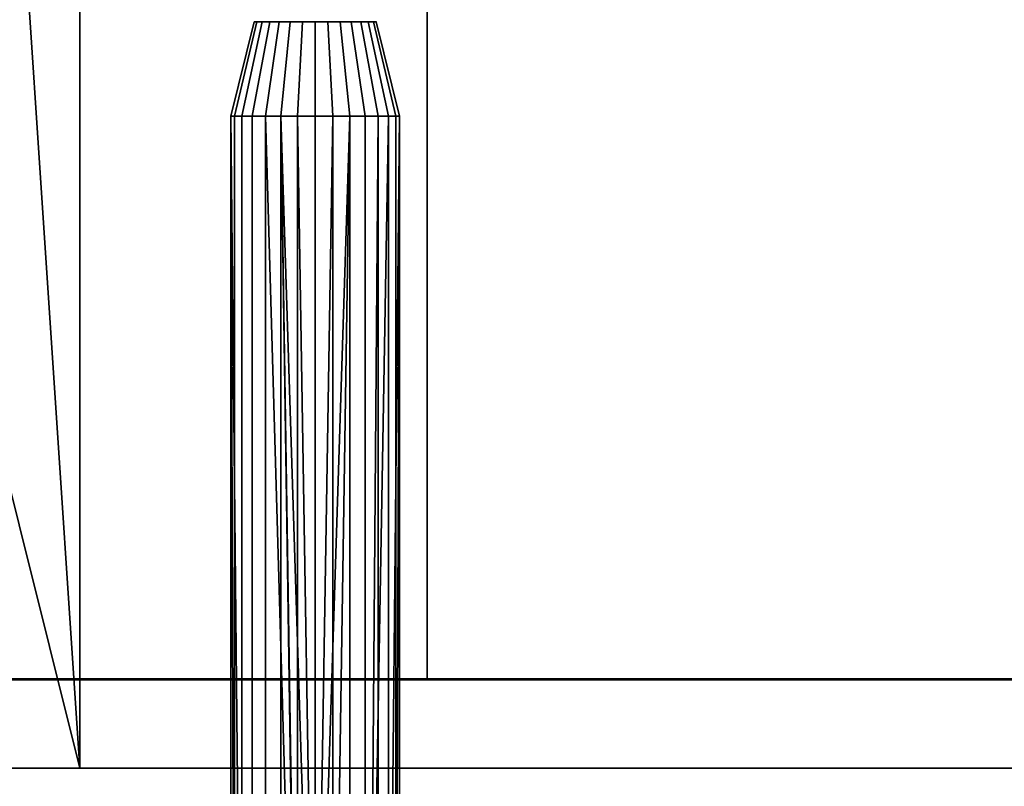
# Model space of a CAD drawing. Header units: millimetres. Extents: x -490 to 6690, y -115 to 152.
# Tile 224 of 256: x 323 to 365, y -11 to 22. Entities that reach past the tile are written whole.
import ezdxf

# ---------------------------------------------------------------- set-up
doc = ezdxf.new("R2010")
doc.units = ezdxf.units.MM
doc.layers.add('151', color=253, linetype='Continuous')

# ---------------------------------------------------------------- blocks, each defined once
blk = doc.blocks.new('UG_SURFACE_001')
at = {"layer": '151', "color": 252, "linetype": 'Continuous', "lineweight": 35}
for points in [[(490, -6.2, 2202.5), (490, 133.2, 2202.5), (-490, 133.2, 2202.5), (-490, -6.2, 2202.5)], [(-340, -6.2, 2052.5), (-340, 133.2, 2052.5), (340, 133.2, 2052.5), (340, -6.2, 2052.5)], [(340, -6.2, 2052.5), (340, 133.2, 2052.5), (340, 133.2, -7.5), (340, -6.2, -7.5)], [(340, -6.2, -7.5), (340, 133.2, -7.5), (490, 133.2, -7.5), (490, -6.2, -7.5)], [(490, -6.2, 2202.5), (-490, -6.2, 2202.5), (-340, -6.2, 2052.5), (340, -6.2, 2052.5)], [(340, -6.2, 2052.5), (340, -6.2, -7.5), (490, -6.2, -7.5), (490, -6.2, 2202.5)]]:
    blk.add_3dface(points, dxfattribs=at)
blk = doc.blocks.new('UG_SURFACE_006')
at = {"layer": '151', "color": 252, "linetype": 'Continuous', "lineweight": 35}
for points in [[(331.826, 17.684, 1494.388), (331.67, 17.684, 1495.876), (332.664, 21.684, 1495.772), (332.777, 21.684, 1494.696)], [(331.67, 17.684, 1495.876), (332.132, 17.684, 1497.3), (332.998, 21.684, 1496.8), (332.664, 21.684, 1495.772)], [(331.826, 17.684, 1516.388), (331.67, 17.684, 1517.876), (332.664, 21.684, 1517.772), (332.777, 21.684, 1516.697)], [(331.67, 17.684, 1517.876), (332.132, 17.684, 1519.3), (332.998, 21.684, 1518.8), (332.664, 21.684, 1517.772)], [(332.575, 17.684, 1493.091), (331.826, 17.684, 1494.388), (332.777, 21.684, 1494.696), (333.318, 21.684, 1493.76)], [(332.575, 17.684, 1515.091), (331.826, 17.684, 1516.388), (332.777, 21.684, 1516.697), (333.318, 21.684, 1515.76)], [(332.132, 17.684, 1497.3), (333.134, 17.684, 1498.412), (333.722, 21.684, 1497.603), (332.998, 21.684, 1496.8)], [(332.132, 17.684, 1519.3), (333.134, 17.684, 1520.412), (333.722, 21.684, 1519.603), (332.998, 21.684, 1518.8)], [(333.786, 17.684, 1492.211), (332.575, 17.684, 1493.091), (333.318, 21.684, 1493.76), (334.192, 21.684, 1493.125)], [(333.786, 17.684, 1514.211), (332.575, 17.684, 1515.091), (333.318, 21.684, 1515.76), (334.192, 21.684, 1515.125)], [(333.318, 21.684, 1493.76), (332.777, 21.684, 1494.696), (332.664, 21.684, 1495.772), (335.25, 21.684, 1495.5)], [(332.664, 21.684, 1495.772), (332.998, 21.684, 1496.8), (333.722, 21.684, 1497.603), (335.25, 21.684, 1495.5)], [(333.318, 21.684, 1515.76), (332.777, 21.684, 1516.697), (332.664, 21.684, 1517.772), (335.25, 21.684, 1517.5)], [(332.664, 21.684, 1517.772), (332.998, 21.684, 1518.8), (333.722, 21.684, 1519.603), (335.25, 21.684, 1517.5)], [(333.134, 17.684, 1498.412), (334.502, 17.684, 1499.021), (334.709, 21.684, 1498.043), (333.722, 21.684, 1497.603)], [(333.134, 17.684, 1520.412), (334.502, 17.684, 1521.021), (334.709, 21.684, 1520.043), (333.722, 21.684, 1519.603)], [(335.25, 21.684, 1495.5), (334.192, 21.684, 1493.125), (333.318, 21.684, 1493.76)], [(335.25, 21.684, 1517.5), (334.192, 21.684, 1515.125), (333.318, 21.684, 1515.76)], [(333.722, 21.684, 1497.603), (334.709, 21.684, 1498.043), (335.791, 21.684, 1498.043), (335.25, 21.684, 1495.5)], [(333.722, 21.684, 1519.603), (334.709, 21.684, 1520.043), (335.791, 21.684, 1520.043), (335.25, 21.684, 1517.5)], [(335.25, 17.684, 1491.9), (333.786, 17.684, 1492.211), (334.192, 21.684, 1493.125), (335.25, 21.684, 1492.9)], [(335.25, 17.684, 1513.9), (333.786, 17.684, 1514.211), (334.192, 21.684, 1515.125), (335.25, 21.684, 1514.9)], [(336.308, 21.684, 1493.125), (335.25, 21.684, 1492.9), (334.192, 21.684, 1493.125), (335.25, 21.684, 1495.5)], [(336.308, 21.684, 1515.125), (335.25, 21.684, 1514.9), (334.192, 21.684, 1515.125), (335.25, 21.684, 1517.5)], [(334.502, 17.684, 1499.021), (335.998, 17.684, 1499.021), (335.791, 21.684, 1498.043), (334.709, 21.684, 1498.043)], [(334.502, 17.684, 1521.021), (335.998, 17.684, 1521.021), (335.791, 21.684, 1520.043), (334.709, 21.684, 1520.043)], [(335.791, 21.684, 1498.043), (336.778, 21.684, 1497.603), (337.502, 21.684, 1496.8), (335.25, 21.684, 1495.5)], [(337.502, 21.684, 1496.8), (337.836, 21.684, 1495.772), (337.723, 21.684, 1494.696), (335.25, 21.684, 1495.5)], [(337.723, 21.684, 1494.696), (337.182, 21.684, 1493.76), (336.308, 21.684, 1493.125), (335.25, 21.684, 1495.5)], [(336.714, 17.684, 1492.211), (335.25, 17.684, 1491.9), (335.25, 21.684, 1492.9), (336.308, 21.684, 1493.125)], [(336.714, 17.684, 1514.211), (335.25, 17.684, 1513.9), (335.25, 21.684, 1514.9), (336.308, 21.684, 1515.125)], [(335.791, 21.684, 1520.043), (336.778, 21.684, 1519.603), (337.502, 21.684, 1518.8), (335.25, 21.684, 1517.5)], [(337.502, 21.684, 1518.8), (337.836, 21.684, 1517.772), (337.723, 21.684, 1516.697), (335.25, 21.684, 1517.5)], [(337.723, 21.684, 1516.697), (337.182, 21.684, 1515.76), (336.308, 21.684, 1515.125), (335.25, 21.684, 1517.5)], [(335.998, 17.684, 1499.021), (337.366, 17.684, 1498.412), (336.778, 21.684, 1497.603), (335.791, 21.684, 1498.043)], [(335.998, 17.684, 1521.021), (337.366, 17.684, 1520.412), (336.778, 21.684, 1519.603), (335.791, 21.684, 1520.043)], [(337.925, 17.684, 1493.091), (336.714, 17.684, 1492.211), (336.308, 21.684, 1493.125), (337.182, 21.684, 1493.76)], [(337.925, 17.684, 1515.091), (336.714, 17.684, 1514.211), (336.308, 21.684, 1515.125), (337.182, 21.684, 1515.76)], [(337.366, 17.684, 1498.412), (338.368, 17.684, 1497.3), (337.502, 21.684, 1496.8), (336.778, 21.684, 1497.603)], [(337.366, 17.684, 1520.412), (338.368, 17.684, 1519.3), (337.502, 21.684, 1518.8), (336.778, 21.684, 1519.603)], [(338.674, 17.684, 1494.388), (337.925, 17.684, 1493.091), (337.182, 21.684, 1493.76), (337.723, 21.684, 1494.696)], [(338.674, 17.684, 1516.388), (337.925, 17.684, 1515.091), (337.182, 21.684, 1515.76), (337.723, 21.684, 1516.697)], [(338.368, 17.684, 1497.3), (338.83, 17.684, 1495.876), (337.836, 21.684, 1495.772), (337.502, 21.684, 1496.8)], [(338.368, 17.684, 1519.3), (338.83, 17.684, 1517.876), (337.836, 21.684, 1517.772), (337.502, 21.684, 1518.8)], [(338.83, 17.684, 1495.876), (338.674, 17.684, 1494.388), (337.723, 21.684, 1494.696), (337.836, 21.684, 1495.772)], [(338.83, 17.684, 1517.876), (338.674, 17.684, 1516.388), (337.723, 21.684, 1516.697), (337.836, 21.684, 1517.772)], [(331.67, 17.684, 1495.876), (331.826, 17.684, 1494.388), (331.826, -29.143, 1494.388)], [(331.826, -29.143, 1494.388), (331.67, -29.226, 1495.122), (331.67, 17.684, 1495.876)], [(331.67, 17.684, 1495.876), (331.827, -29.143, 1496.616), (332.132, -28.995, 1497.3)], [(331.67, 17.684, 1495.876), (331.67, -29.226, 1495.876), (331.827, -29.143, 1496.616)], [(332.132, -28.995, 1497.3), (332.132, 17.684, 1497.3), (331.67, 17.684, 1495.876)], [(331.67, -29.226, 1495.122), (331.67, -29.226, 1495.876), (331.67, 17.684, 1495.876)], [(331.67, 17.684, 1517.876), (331.826, 17.684, 1516.388), (331.826, -29.143, 1516.388)], [(331.826, -29.143, 1516.388), (331.67, -29.226, 1517.122), (331.67, 17.684, 1517.876)], [(331.67, 17.684, 1517.876), (331.827, -29.143, 1518.616), (332.132, -28.995, 1519.3)], [(331.67, 17.684, 1517.876), (331.67, -29.226, 1517.876), (331.827, -29.143, 1518.616)], [(332.132, -28.995, 1519.3), (332.132, 17.684, 1519.3), (331.67, 17.684, 1517.876)], [(331.67, -29.226, 1517.122), (331.67, -29.226, 1517.876), (331.67, 17.684, 1517.876)], [(331.826, -29.143, 1494.388), (331.826, 17.684, 1494.388), (332.575, 17.684, 1493.091), (332.575, -28.81, 1493.091)], [(331.826, -29.143, 1516.388), (331.826, 17.684, 1516.388), (332.575, 17.684, 1515.091), (332.575, -28.81, 1515.091)], [(333.134, -28.621, 1498.412), (333.134, 17.684, 1498.412), (332.132, 17.684, 1497.3), (332.132, -28.995, 1497.3)], [(333.134, -28.621, 1520.412), (333.134, 17.684, 1520.412), (332.132, 17.684, 1519.3), (332.132, -28.995, 1519.3)], [(332.575, -28.81, 1493.091), (332.575, 17.684, 1493.091), (333.786, 17.684, 1492.211), (333.786, -28.461, 1492.211)], [(332.575, -28.81, 1515.091), (332.575, 17.684, 1515.091), (333.786, 17.684, 1514.211), (333.786, -28.461, 1514.211)], [(333.134, 17.684, 1498.412), (333.134, -28.621, 1498.412), (334.467, -28.361, 1499.006)], [(334.467, -28.361, 1499.006), (334.502, -28.354, 1499.021), (334.502, 17.684, 1499.021), (333.134, 17.684, 1498.412)], [(333.134, 17.684, 1520.412), (333.134, -28.621, 1520.412), (334.467, -28.361, 1521.006)], [(334.467, -28.361, 1521.006), (334.502, -28.354, 1521.021), (334.502, 17.684, 1521.021), (333.134, 17.684, 1520.412)], [(333.786, 17.684, 1492.211), (334.5, -28.354, 1491.979), (334.466, -28.359, 1491.99)], [(333.786, 17.684, 1492.211), (335.25, 17.684, 1491.9), (335.25, -28.316, 1491.9)], [(335.25, -28.316, 1491.9), (334.5, -28.354, 1491.979), (333.786, 17.684, 1492.211)], [(334.466, -28.359, 1491.99), (333.786, -28.461, 1492.211), (333.786, 17.684, 1492.211)], [(333.786, 17.684, 1514.211), (334.5, -28.354, 1513.979), (334.466, -28.359, 1513.99)], [(333.786, 17.684, 1514.211), (335.25, 17.684, 1513.9), (335.25, -28.316, 1513.9)], [(335.25, -28.316, 1513.9), (334.5, -28.354, 1513.979), (333.786, 17.684, 1514.211)], [(334.466, -28.359, 1513.99), (333.786, -28.461, 1514.211), (333.786, 17.684, 1514.211)], [(335.998, 17.684, 1499.021), (334.502, 17.684, 1499.021), (335.248, -28.316, 1499.1)], [(334.502, 17.684, 1499.021), (334.502, -28.354, 1499.021), (335.248, -28.316, 1499.1)], [(335.998, 17.684, 1521.021), (334.502, 17.684, 1521.021), (335.248, -28.316, 1521.1)], [(334.502, 17.684, 1521.021), (334.502, -28.354, 1521.021), (335.248, -28.316, 1521.1)], [(335.248, -28.316, 1499.1), (335.998, -28.354, 1499.021), (335.998, 17.684, 1499.021)], [(335.248, -28.316, 1521.1), (335.998, -28.354, 1521.021), (335.998, 17.684, 1521.021)], [(336.714, 17.684, 1492.211), (336.006, -28.355, 1491.98), (335.25, -28.316, 1491.9)], [(335.25, -28.316, 1491.9), (335.25, 17.684, 1491.9), (336.714, 17.684, 1492.211)], [(336.714, 17.684, 1514.211), (336.006, -28.355, 1513.98), (335.25, -28.316, 1513.9)], [(335.25, -28.316, 1513.9), (335.25, 17.684, 1513.9), (336.714, 17.684, 1514.211)], [(337.366, -28.621, 1498.412), (337.366, 17.684, 1498.412), (335.998, 17.684, 1499.021), (335.998, -28.354, 1499.021)], [(337.366, -28.621, 1520.412), (337.366, 17.684, 1520.412), (335.998, 17.684, 1521.021), (335.998, -28.354, 1521.021)], [(336.714, 17.684, 1492.211), (336.714, -28.461, 1492.211), (336.006, -28.355, 1491.98)], [(336.714, 17.684, 1514.211), (336.714, -28.461, 1514.211), (336.006, -28.355, 1513.98)], [(337.561, -28.705, 1492.827), (336.714, -28.461, 1492.211), (336.714, 17.684, 1492.211), (337.925, 17.684, 1493.091)], [(337.561, -28.705, 1514.827), (336.714, -28.461, 1514.211), (336.714, 17.684, 1514.211), (337.925, 17.684, 1515.091)], [(338.368, 17.684, 1497.3), (337.366, 17.684, 1498.412), (337.366, -28.621, 1498.412), (337.563, -28.695, 1498.193)], [(338.368, 17.684, 1519.3), (337.366, 17.684, 1520.412), (337.366, -28.621, 1520.412), (337.563, -28.695, 1520.193)], [(337.925, 17.684, 1493.091), (337.925, -28.81, 1493.091), (337.561, -28.705, 1492.827)], [(337.925, 17.684, 1515.091), (337.925, -28.81, 1515.091), (337.561, -28.705, 1514.827)], [(337.563, -28.695, 1498.193), (338.368, -28.995, 1497.3), (338.368, 17.684, 1497.3)], [(337.563, -28.695, 1520.193), (338.368, -28.995, 1519.3), (338.368, 17.684, 1519.3)], [(337.925, -28.81, 1493.091), (337.925, 17.684, 1493.091), (338.674, 17.684, 1494.388), (338.674, -29.143, 1494.388)], [(337.925, -28.81, 1515.091), (337.925, 17.684, 1515.091), (338.674, 17.684, 1516.388), (338.674, -29.143, 1516.388)], [(338.83, 17.684, 1495.876), (338.368, 17.684, 1497.3), (338.368, -28.995, 1497.3)], [(338.368, -28.995, 1497.3), (338.672, -29.143, 1496.618), (338.83, 17.684, 1495.876)], [(338.83, 17.684, 1517.876), (338.368, 17.684, 1519.3), (338.368, -28.995, 1519.3)], [(338.368, -28.995, 1519.3), (338.672, -29.143, 1518.618), (338.83, 17.684, 1517.876)], [(338.672, -29.143, 1496.618), (338.83, -29.226, 1495.876), (338.83, 17.684, 1495.876)], [(338.672, -29.143, 1518.618), (338.83, -29.226, 1517.876), (338.83, 17.684, 1517.876)], [(338.83, 17.684, 1495.876), (338.83, -29.226, 1495.124), (338.674, -29.143, 1494.388)], [(338.674, -29.143, 1494.388), (338.674, 17.684, 1494.388), (338.83, 17.684, 1495.876)], [(338.83, 17.684, 1517.876), (338.83, -29.226, 1517.124), (338.674, -29.143, 1516.388)], [(338.674, -29.143, 1516.388), (338.674, 17.684, 1516.388), (338.83, 17.684, 1517.876)], [(338.83, 17.684, 1495.876), (338.83, -29.226, 1495.876), (338.83, -29.226, 1495.124)], [(338.83, 17.684, 1517.876), (338.83, -29.226, 1517.876), (338.83, -29.226, 1517.124)]]:
    blk.add_3dface(points, dxfattribs=at)
blk = doc.blocks.new('UG_SURFACE_007')
at = {"layer": '151', "color": 252, "linetype": 'Continuous', "lineweight": 35}
for points in [[(331.826, 17.684, 1744.388), (331.67, 17.684, 1745.876), (332.664, 21.684, 1745.772), (332.777, 21.684, 1744.696)], [(331.67, 17.684, 1745.876), (332.132, 17.684, 1747.3), (332.998, 21.684, 1746.8), (332.664, 21.684, 1745.772)], [(331.826, 17.684, 1766.388), (331.67, 17.684, 1767.876), (332.664, 21.684, 1767.772), (332.777, 21.684, 1766.697)], [(331.67, 17.684, 1767.876), (332.132, 17.684, 1769.3), (332.998, 21.684, 1768.8), (332.664, 21.684, 1767.772)], [(332.575, 17.684, 1743.091), (331.826, 17.684, 1744.388), (332.777, 21.684, 1744.696), (333.318, 21.684, 1743.76)], [(332.575, 17.684, 1765.091), (331.826, 17.684, 1766.388), (332.777, 21.684, 1766.697), (333.318, 21.684, 1765.76)], [(332.132, 17.684, 1747.3), (333.134, 17.684, 1748.412), (333.722, 21.684, 1747.603), (332.998, 21.684, 1746.8)], [(332.132, 17.684, 1769.3), (333.134, 17.684, 1770.412), (333.722, 21.684, 1769.603), (332.998, 21.684, 1768.8)], [(333.786, 17.684, 1742.211), (332.575, 17.684, 1743.091), (333.318, 21.684, 1743.76), (334.192, 21.684, 1743.125)], [(333.786, 17.684, 1764.211), (332.575, 17.684, 1765.091), (333.318, 21.684, 1765.76), (334.192, 21.684, 1765.125)], [(333.318, 21.684, 1743.76), (332.777, 21.684, 1744.696), (332.664, 21.684, 1745.772), (335.25, 21.684, 1745.5)], [(332.664, 21.684, 1745.772), (332.998, 21.684, 1746.8), (333.722, 21.684, 1747.603), (335.25, 21.684, 1745.5)], [(333.318, 21.684, 1765.76), (332.777, 21.684, 1766.697), (332.664, 21.684, 1767.772), (335.25, 21.684, 1767.5)], [(332.664, 21.684, 1767.772), (332.998, 21.684, 1768.8), (333.722, 21.684, 1769.603), (335.25, 21.684, 1767.5)], [(333.134, 17.684, 1748.412), (334.502, 17.684, 1749.021), (334.709, 21.684, 1748.043), (333.722, 21.684, 1747.603)], [(333.134, 17.684, 1770.412), (334.502, 17.684, 1771.021), (334.709, 21.684, 1770.043), (333.722, 21.684, 1769.603)], [(335.25, 21.684, 1745.5), (334.192, 21.684, 1743.125), (333.318, 21.684, 1743.76)], [(335.25, 21.684, 1767.5), (334.192, 21.684, 1765.125), (333.318, 21.684, 1765.76)], [(333.722, 21.684, 1747.603), (334.709, 21.684, 1748.043), (335.791, 21.684, 1748.043), (335.25, 21.684, 1745.5)], [(333.722, 21.684, 1769.603), (334.709, 21.684, 1770.043), (335.791, 21.684, 1770.043), (335.25, 21.684, 1767.5)], [(335.25, 17.684, 1741.9), (333.786, 17.684, 1742.211), (334.192, 21.684, 1743.125), (335.25, 21.684, 1742.9)], [(335.25, 17.684, 1763.9), (333.786, 17.684, 1764.211), (334.192, 21.684, 1765.125), (335.25, 21.684, 1764.9)], [(336.308, 21.684, 1743.125), (335.25, 21.684, 1742.9), (334.192, 21.684, 1743.125), (335.25, 21.684, 1745.5)], [(336.308, 21.684, 1765.125), (335.25, 21.684, 1764.9), (334.192, 21.684, 1765.125), (335.25, 21.684, 1767.5)], [(334.502, 17.684, 1749.021), (335.998, 17.684, 1749.021), (335.791, 21.684, 1748.043), (334.709, 21.684, 1748.043)], [(334.502, 17.684, 1771.021), (335.998, 17.684, 1771.021), (335.791, 21.684, 1770.043), (334.709, 21.684, 1770.043)], [(335.791, 21.684, 1748.043), (336.778, 21.684, 1747.603), (337.502, 21.684, 1746.8), (335.25, 21.684, 1745.5)], [(337.502, 21.684, 1746.8), (337.836, 21.684, 1745.772), (337.723, 21.684, 1744.696), (335.25, 21.684, 1745.5)], [(337.723, 21.684, 1744.696), (337.182, 21.684, 1743.76), (336.308, 21.684, 1743.125), (335.25, 21.684, 1745.5)], [(336.714, 17.684, 1742.211), (335.25, 17.684, 1741.9), (335.25, 21.684, 1742.9), (336.308, 21.684, 1743.125)], [(336.714, 17.684, 1764.211), (335.25, 17.684, 1763.9), (335.25, 21.684, 1764.9), (336.308, 21.684, 1765.125)], [(335.791, 21.684, 1770.043), (336.778, 21.684, 1769.603), (337.502, 21.684, 1768.8), (335.25, 21.684, 1767.5)], [(337.502, 21.684, 1768.8), (337.836, 21.684, 1767.772), (337.723, 21.684, 1766.697), (335.25, 21.684, 1767.5)], [(337.723, 21.684, 1766.697), (337.182, 21.684, 1765.76), (336.308, 21.684, 1765.125), (335.25, 21.684, 1767.5)], [(335.998, 17.684, 1749.021), (337.366, 17.684, 1748.412), (336.778, 21.684, 1747.603), (335.791, 21.684, 1748.043)], [(335.998, 17.684, 1771.021), (337.366, 17.684, 1770.412), (336.778, 21.684, 1769.603), (335.791, 21.684, 1770.043)], [(337.925, 17.684, 1743.091), (336.714, 17.684, 1742.211), (336.308, 21.684, 1743.125), (337.182, 21.684, 1743.76)], [(337.925, 17.684, 1765.091), (336.714, 17.684, 1764.211), (336.308, 21.684, 1765.125), (337.182, 21.684, 1765.76)], [(337.366, 17.684, 1748.412), (338.368, 17.684, 1747.3), (337.502, 21.684, 1746.8), (336.778, 21.684, 1747.603)], [(337.366, 17.684, 1770.412), (338.368, 17.684, 1769.3), (337.502, 21.684, 1768.8), (336.778, 21.684, 1769.603)], [(338.674, 17.684, 1744.388), (337.925, 17.684, 1743.091), (337.182, 21.684, 1743.76), (337.723, 21.684, 1744.696)], [(338.674, 17.684, 1766.388), (337.925, 17.684, 1765.091), (337.182, 21.684, 1765.76), (337.723, 21.684, 1766.697)], [(338.368, 17.684, 1747.3), (338.83, 17.684, 1745.876), (337.836, 21.684, 1745.772), (337.502, 21.684, 1746.8)], [(338.368, 17.684, 1769.3), (338.83, 17.684, 1767.876), (337.836, 21.684, 1767.772), (337.502, 21.684, 1768.8)], [(338.83, 17.684, 1745.876), (338.674, 17.684, 1744.388), (337.723, 21.684, 1744.696), (337.836, 21.684, 1745.772)], [(338.83, 17.684, 1767.876), (338.674, 17.684, 1766.388), (337.723, 21.684, 1766.697), (337.836, 21.684, 1767.772)], [(331.67, 17.684, 1745.876), (331.826, 17.684, 1744.388), (331.826, -29.143, 1744.388)], [(331.826, -29.143, 1744.388), (331.67, -29.226, 1745.122), (331.67, 17.684, 1745.876)], [(331.67, 17.684, 1745.876), (331.827, -29.143, 1746.616), (332.132, -28.995, 1747.3)], [(331.67, 17.684, 1745.876), (331.67, -29.226, 1745.876), (331.827, -29.143, 1746.616)], [(332.132, -28.995, 1747.3), (332.132, 17.684, 1747.3), (331.67, 17.684, 1745.876)], [(331.67, -29.226, 1745.122), (331.67, -29.226, 1745.876), (331.67, 17.684, 1745.876)], [(331.67, 17.684, 1767.876), (331.826, 17.684, 1766.388), (331.826, -29.143, 1766.388)], [(331.826, -29.143, 1766.388), (331.67, -29.226, 1767.122), (331.67, 17.684, 1767.876)], [(331.67, 17.684, 1767.876), (331.827, -29.143, 1768.616), (332.132, -28.995, 1769.3)], [(331.67, 17.684, 1767.876), (331.67, -29.226, 1767.876), (331.827, -29.143, 1768.616)], [(332.132, -28.995, 1769.3), (332.132, 17.684, 1769.3), (331.67, 17.684, 1767.876)], [(331.67, -29.226, 1767.122), (331.67, -29.226, 1767.876), (331.67, 17.684, 1767.876)], [(331.826, -29.143, 1744.388), (331.826, 17.684, 1744.388), (332.575, 17.684, 1743.091), (332.575, -28.81, 1743.091)], [(331.826, -29.143, 1766.388), (331.826, 17.684, 1766.388), (332.575, 17.684, 1765.091), (332.575, -28.81, 1765.091)], [(333.134, -28.621, 1748.412), (333.134, 17.684, 1748.412), (332.132, 17.684, 1747.3), (332.132, -28.995, 1747.3)], [(333.134, -28.621, 1770.412), (333.134, 17.684, 1770.412), (332.132, 17.684, 1769.3), (332.132, -28.995, 1769.3)], [(332.575, -28.81, 1743.091), (332.575, 17.684, 1743.091), (333.786, 17.684, 1742.211), (333.786, -28.461, 1742.211)], [(332.575, -28.81, 1765.091), (332.575, 17.684, 1765.091), (333.786, 17.684, 1764.211), (333.786, -28.461, 1764.211)], [(333.134, 17.684, 1748.412), (333.134, -28.621, 1748.412), (334.467, -28.361, 1749.006)], [(334.467, -28.361, 1749.006), (334.502, -28.354, 1749.021), (334.502, 17.684, 1749.021), (333.134, 17.684, 1748.412)], [(333.134, 17.684, 1770.412), (333.134, -28.621, 1770.412), (334.467, -28.361, 1771.006)], [(334.467, -28.361, 1771.006), (334.502, -28.354, 1771.021), (334.502, 17.684, 1771.021), (333.134, 17.684, 1770.412)], [(333.786, 17.684, 1742.211), (334.5, -28.354, 1741.979), (334.466, -28.359, 1741.99)], [(333.786, 17.684, 1742.211), (335.25, 17.684, 1741.9), (335.25, -28.316, 1741.9)], [(335.25, -28.316, 1741.9), (334.5, -28.354, 1741.979), (333.786, 17.684, 1742.211)], [(334.466, -28.359, 1741.99), (333.786, -28.461, 1742.211), (333.786, 17.684, 1742.211)], [(333.786, 17.684, 1764.211), (334.5, -28.354, 1763.979), (334.466, -28.359, 1763.99)], [(333.786, 17.684, 1764.211), (335.25, 17.684, 1763.9), (335.25, -28.316, 1763.9)], [(335.25, -28.316, 1763.9), (334.5, -28.354, 1763.979), (333.786, 17.684, 1764.211)], [(334.466, -28.359, 1763.99), (333.786, -28.461, 1764.211), (333.786, 17.684, 1764.211)], [(335.998, 17.684, 1749.021), (334.502, 17.684, 1749.021), (335.248, -28.316, 1749.1)], [(334.502, 17.684, 1749.021), (334.502, -28.354, 1749.021), (335.248, -28.316, 1749.1)], [(335.998, 17.684, 1771.021), (334.502, 17.684, 1771.021), (335.248, -28.316, 1771.1)], [(334.502, 17.684, 1771.021), (334.502, -28.354, 1771.021), (335.248, -28.316, 1771.1)], [(335.248, -28.316, 1749.1), (335.998, -28.354, 1749.021), (335.998, 17.684, 1749.021)], [(335.248, -28.316, 1771.1), (335.998, -28.354, 1771.021), (335.998, 17.684, 1771.021)], [(336.714, 17.684, 1742.211), (336.006, -28.355, 1741.98), (335.25, -28.316, 1741.9)], [(335.25, -28.316, 1741.9), (335.25, 17.684, 1741.9), (336.714, 17.684, 1742.211)], [(336.714, 17.684, 1764.211), (336.006, -28.355, 1763.98), (335.25, -28.316, 1763.9)], [(335.25, -28.316, 1763.9), (335.25, 17.684, 1763.9), (336.714, 17.684, 1764.211)], [(337.366, -28.621, 1748.412), (337.366, 17.684, 1748.412), (335.998, 17.684, 1749.021), (335.998, -28.354, 1749.021)], [(337.366, -28.621, 1770.412), (337.366, 17.684, 1770.412), (335.998, 17.684, 1771.021), (335.998, -28.354, 1771.021)], [(336.714, 17.684, 1742.211), (336.714, -28.461, 1742.211), (336.006, -28.355, 1741.98)], [(336.714, 17.684, 1764.211), (336.714, -28.461, 1764.211), (336.006, -28.355, 1763.98)], [(337.561, -28.705, 1742.827), (336.714, -28.461, 1742.211), (336.714, 17.684, 1742.211), (337.925, 17.684, 1743.091)], [(337.561, -28.705, 1764.827), (336.714, -28.461, 1764.211), (336.714, 17.684, 1764.211), (337.925, 17.684, 1765.091)], [(338.368, 17.684, 1747.3), (337.366, 17.684, 1748.412), (337.366, -28.621, 1748.412), (337.563, -28.695, 1748.193)], [(338.368, 17.684, 1769.3), (337.366, 17.684, 1770.412), (337.366, -28.621, 1770.412), (337.563, -28.695, 1770.193)], [(337.925, 17.684, 1743.091), (337.925, -28.81, 1743.091), (337.561, -28.705, 1742.827)], [(337.925, 17.684, 1765.091), (337.925, -28.81, 1765.091), (337.561, -28.705, 1764.827)], [(337.563, -28.695, 1748.193), (338.368, -28.995, 1747.3), (338.368, 17.684, 1747.3)], [(337.563, -28.695, 1770.193), (338.368, -28.995, 1769.3), (338.368, 17.684, 1769.3)], [(337.925, -28.81, 1743.091), (337.925, 17.684, 1743.091), (338.674, 17.684, 1744.388), (338.674, -29.143, 1744.388)], [(337.925, -28.81, 1765.091), (337.925, 17.684, 1765.091), (338.674, 17.684, 1766.388), (338.674, -29.143, 1766.388)], [(338.83, 17.684, 1745.876), (338.368, 17.684, 1747.3), (338.368, -28.995, 1747.3)], [(338.368, -28.995, 1747.3), (338.672, -29.143, 1746.618), (338.83, 17.684, 1745.876)], [(338.83, 17.684, 1767.876), (338.368, 17.684, 1769.3), (338.368, -28.995, 1769.3)], [(338.368, -28.995, 1769.3), (338.672, -29.143, 1768.618), (338.83, 17.684, 1767.876)], [(338.672, -29.143, 1746.618), (338.83, -29.226, 1745.876), (338.83, 17.684, 1745.876)], [(338.672, -29.143, 1768.618), (338.83, -29.226, 1767.876), (338.83, 17.684, 1767.876)], [(338.83, 17.684, 1745.876), (338.83, -29.226, 1745.124), (338.674, -29.143, 1744.388)], [(338.674, -29.143, 1744.388), (338.674, 17.684, 1744.388), (338.83, 17.684, 1745.876)], [(338.83, 17.684, 1767.876), (338.83, -29.226, 1767.124), (338.674, -29.143, 1766.388)], [(338.674, -29.143, 1766.388), (338.674, 17.684, 1766.388), (338.83, 17.684, 1767.876)], [(338.83, 17.684, 1745.876), (338.83, -29.226, 1745.876), (338.83, -29.226, 1745.124)], [(338.83, 17.684, 1767.876), (338.83, -29.226, 1767.876), (338.83, -29.226, 1767.124)]]:
    blk.add_3dface(points, dxfattribs=at)
blk = doc.blocks.new('UG_SURFACE_009')
at = {"layer": '151', "color": 252, "linetype": 'Continuous', "lineweight": 35}
for points in [[(331.826, 17.684, 309.388), (331.67, 17.684, 310.876), (332.664, 21.684, 310.772), (332.777, 21.684, 309.697)], [(331.67, 17.684, 310.876), (332.132, 17.684, 312.3), (332.998, 21.684, 311.8), (332.664, 21.684, 310.772)], [(331.826, 17.684, 331.388), (331.67, 17.684, 332.876), (332.664, 21.684, 332.772), (332.777, 21.684, 331.697)], [(331.67, 17.684, 332.876), (332.132, 17.684, 334.3), (332.998, 21.684, 333.8), (332.664, 21.684, 332.772)], [(332.575, 17.684, 308.091), (331.826, 17.684, 309.388), (332.777, 21.684, 309.697), (333.318, 21.684, 308.76)], [(332.575, 17.684, 330.091), (331.826, 17.684, 331.388), (332.777, 21.684, 331.697), (333.318, 21.684, 330.76)], [(332.132, 17.684, 312.3), (333.134, 17.684, 313.412), (333.722, 21.684, 312.603), (332.998, 21.684, 311.8)], [(332.132, 17.684, 334.3), (333.134, 17.684, 335.412), (333.722, 21.684, 334.603), (332.998, 21.684, 333.8)], [(333.786, 17.684, 307.211), (332.575, 17.684, 308.091), (333.318, 21.684, 308.76), (334.192, 21.684, 308.125)], [(333.786, 17.684, 329.211), (332.575, 17.684, 330.091), (333.318, 21.684, 330.76), (334.192, 21.684, 330.125)], [(333.318, 21.684, 308.76), (332.777, 21.684, 309.697), (332.664, 21.684, 310.772), (335.25, 21.684, 310.5)], [(332.664, 21.684, 310.772), (332.998, 21.684, 311.8), (333.722, 21.684, 312.603), (335.25, 21.684, 310.5)], [(333.318, 21.684, 330.76), (332.777, 21.684, 331.697), (332.664, 21.684, 332.772), (335.25, 21.684, 332.5)], [(332.664, 21.684, 332.772), (332.998, 21.684, 333.8), (333.722, 21.684, 334.603), (335.25, 21.684, 332.5)], [(333.134, 17.684, 313.412), (334.502, 17.684, 314.021), (334.709, 21.684, 313.043), (333.722, 21.684, 312.603)], [(333.134, 17.684, 335.412), (334.502, 17.684, 336.021), (334.709, 21.684, 335.043), (333.722, 21.684, 334.603)], [(335.25, 21.684, 310.5), (334.192, 21.684, 308.125), (333.318, 21.684, 308.76)], [(335.25, 21.684, 332.5), (334.192, 21.684, 330.125), (333.318, 21.684, 330.76)], [(333.722, 21.684, 312.603), (334.709, 21.684, 313.043), (335.791, 21.684, 313.043), (335.25, 21.684, 310.5)], [(333.722, 21.684, 334.603), (334.709, 21.684, 335.043), (335.791, 21.684, 335.043), (335.25, 21.684, 332.5)], [(335.25, 17.684, 306.9), (333.786, 17.684, 307.211), (334.192, 21.684, 308.125), (335.25, 21.684, 307.9)], [(335.25, 17.684, 328.9), (333.786, 17.684, 329.211), (334.192, 21.684, 330.125), (335.25, 21.684, 329.9)], [(336.308, 21.684, 308.125), (335.25, 21.684, 307.9), (334.192, 21.684, 308.125), (335.25, 21.684, 310.5)], [(336.308, 21.684, 330.125), (335.25, 21.684, 329.9), (334.192, 21.684, 330.125), (335.25, 21.684, 332.5)], [(334.502, 17.684, 314.021), (335.998, 17.684, 314.021), (335.791, 21.684, 313.043), (334.709, 21.684, 313.043)], [(334.502, 17.684, 336.021), (335.998, 17.684, 336.021), (335.791, 21.684, 335.043), (334.709, 21.684, 335.043)], [(335.791, 21.684, 313.043), (336.778, 21.684, 312.603), (337.502, 21.684, 311.8), (335.25, 21.684, 310.5)], [(337.502, 21.684, 311.8), (337.836, 21.684, 310.772), (337.723, 21.684, 309.697), (335.25, 21.684, 310.5)], [(337.723, 21.684, 309.697), (337.182, 21.684, 308.76), (336.308, 21.684, 308.125), (335.25, 21.684, 310.5)], [(336.714, 17.684, 307.211), (335.25, 17.684, 306.9), (335.25, 21.684, 307.9), (336.308, 21.684, 308.125)], [(336.714, 17.684, 329.211), (335.25, 17.684, 328.9), (335.25, 21.684, 329.9), (336.308, 21.684, 330.125)], [(335.791, 21.684, 335.043), (336.778, 21.684, 334.603), (337.502, 21.684, 333.8), (335.25, 21.684, 332.5)], [(337.502, 21.684, 333.8), (337.836, 21.684, 332.772), (337.723, 21.684, 331.697), (335.25, 21.684, 332.5)], [(337.723, 21.684, 331.697), (337.182, 21.684, 330.76), (336.308, 21.684, 330.125), (335.25, 21.684, 332.5)], [(335.998, 17.684, 314.021), (337.366, 17.684, 313.412), (336.778, 21.684, 312.603), (335.791, 21.684, 313.043)], [(335.998, 17.684, 336.021), (337.366, 17.684, 335.412), (336.778, 21.684, 334.603), (335.791, 21.684, 335.043)], [(337.925, 17.684, 308.091), (336.714, 17.684, 307.211), (336.308, 21.684, 308.125), (337.182, 21.684, 308.76)], [(337.925, 17.684, 330.091), (336.714, 17.684, 329.211), (336.308, 21.684, 330.125), (337.182, 21.684, 330.76)], [(337.366, 17.684, 313.412), (338.368, 17.684, 312.3), (337.502, 21.684, 311.8), (336.778, 21.684, 312.603)], [(337.366, 17.684, 335.412), (338.368, 17.684, 334.3), (337.502, 21.684, 333.8), (336.778, 21.684, 334.603)], [(338.674, 17.684, 309.388), (337.925, 17.684, 308.091), (337.182, 21.684, 308.76), (337.723, 21.684, 309.697)], [(338.674, 17.684, 331.388), (337.925, 17.684, 330.091), (337.182, 21.684, 330.76), (337.723, 21.684, 331.697)], [(338.368, 17.684, 312.3), (338.83, 17.684, 310.876), (337.836, 21.684, 310.772), (337.502, 21.684, 311.8)], [(338.368, 17.684, 334.3), (338.83, 17.684, 332.876), (337.836, 21.684, 332.772), (337.502, 21.684, 333.8)], [(338.83, 17.684, 310.876), (338.674, 17.684, 309.388), (337.723, 21.684, 309.697), (337.836, 21.684, 310.772)], [(338.83, 17.684, 332.876), (338.674, 17.684, 331.388), (337.723, 21.684, 331.697), (337.836, 21.684, 332.772)], [(331.67, 17.684, 310.876), (331.826, 17.684, 309.388), (331.826, -29.143, 309.388)], [(331.826, -29.143, 309.388), (331.67, -29.226, 310.122), (331.67, 17.684, 310.876)], [(331.67, 17.684, 310.876), (331.827, -29.143, 311.616), (332.132, -28.995, 312.3)], [(331.67, 17.684, 310.876), (331.67, -29.226, 310.876), (331.827, -29.143, 311.616)], [(332.132, -28.995, 312.3), (332.132, 17.684, 312.3), (331.67, 17.684, 310.876)], [(331.67, -29.226, 310.122), (331.67, -29.226, 310.876), (331.67, 17.684, 310.876)], [(331.67, 17.684, 332.876), (331.826, 17.684, 331.388), (331.826, -29.143, 331.388)], [(331.826, -29.143, 331.388), (331.67, -29.226, 332.122), (331.67, 17.684, 332.876)], [(331.67, 17.684, 332.876), (331.827, -29.143, 333.616), (332.132, -28.995, 334.3)], [(331.67, 17.684, 332.876), (331.67, -29.226, 332.876), (331.827, -29.143, 333.616)], [(332.132, -28.995, 334.3), (332.132, 17.684, 334.3), (331.67, 17.684, 332.876)], [(331.67, -29.226, 332.122), (331.67, -29.226, 332.876), (331.67, 17.684, 332.876)], [(331.826, -29.143, 309.388), (331.826, 17.684, 309.388), (332.575, 17.684, 308.091), (332.575, -28.81, 308.091)], [(331.826, -29.143, 331.388), (331.826, 17.684, 331.388), (332.575, 17.684, 330.091), (332.575, -28.81, 330.091)], [(333.134, -28.621, 313.412), (333.134, 17.684, 313.412), (332.132, 17.684, 312.3), (332.132, -28.995, 312.3)], [(333.134, -28.621, 335.412), (333.134, 17.684, 335.412), (332.132, 17.684, 334.3), (332.132, -28.995, 334.3)], [(332.575, -28.81, 308.091), (332.575, 17.684, 308.091), (333.786, 17.684, 307.211), (333.786, -28.461, 307.211)], [(332.575, -28.81, 330.091), (332.575, 17.684, 330.091), (333.786, 17.684, 329.211), (333.786, -28.461, 329.211)], [(333.134, 17.684, 313.412), (333.134, -28.621, 313.412), (334.467, -28.361, 314.006)], [(334.467, -28.361, 314.006), (334.502, -28.354, 314.021), (334.502, 17.684, 314.021), (333.134, 17.684, 313.412)], [(333.134, 17.684, 335.412), (333.134, -28.621, 335.412), (334.467, -28.361, 336.006)], [(334.467, -28.361, 336.006), (334.502, -28.354, 336.021), (334.502, 17.684, 336.021), (333.134, 17.684, 335.412)], [(333.786, 17.684, 307.211), (334.5, -28.354, 306.979), (334.466, -28.359, 306.99)], [(333.786, 17.684, 307.211), (335.25, 17.684, 306.9), (335.25, -28.316, 306.9)], [(335.25, -28.316, 306.9), (334.5, -28.354, 306.979), (333.786, 17.684, 307.211)], [(334.466, -28.359, 306.99), (333.786, -28.461, 307.211), (333.786, 17.684, 307.211)], [(333.786, 17.684, 329.211), (334.5, -28.354, 328.979), (334.466, -28.359, 328.99)], [(333.786, 17.684, 329.211), (335.25, 17.684, 328.9), (335.25, -28.316, 328.9)], [(335.25, -28.316, 328.9), (334.5, -28.354, 328.979), (333.786, 17.684, 329.211)], [(334.466, -28.359, 328.99), (333.786, -28.461, 329.211), (333.786, 17.684, 329.211)], [(335.998, 17.684, 314.021), (334.502, 17.684, 314.021), (335.248, -28.316, 314.1)], [(334.502, 17.684, 314.021), (334.502, -28.354, 314.021), (335.248, -28.316, 314.1)], [(335.998, 17.684, 336.021), (334.502, 17.684, 336.021), (335.248, -28.316, 336.1)], [(334.502, 17.684, 336.021), (334.502, -28.354, 336.021), (335.248, -28.316, 336.1)], [(335.248, -28.316, 314.1), (335.998, -28.354, 314.021), (335.998, 17.684, 314.021)], [(335.248, -28.316, 336.1), (335.998, -28.354, 336.021), (335.998, 17.684, 336.021)], [(336.714, 17.684, 307.211), (336.006, -28.355, 306.98), (335.25, -28.316, 306.9)], [(335.25, -28.316, 306.9), (335.25, 17.684, 306.9), (336.714, 17.684, 307.211)], [(336.714, 17.684, 329.211), (336.006, -28.355, 328.98), (335.25, -28.316, 328.9)], [(335.25, -28.316, 328.9), (335.25, 17.684, 328.9), (336.714, 17.684, 329.211)], [(337.366, -28.621, 313.412), (337.366, 17.684, 313.412), (335.998, 17.684, 314.021), (335.998, -28.354, 314.021)], [(337.366, -28.621, 335.412), (337.366, 17.684, 335.412), (335.998, 17.684, 336.021), (335.998, -28.354, 336.021)], [(336.714, 17.684, 307.211), (336.714, -28.461, 307.211), (336.006, -28.355, 306.98)], [(336.714, 17.684, 329.211), (336.714, -28.461, 329.211), (336.006, -28.355, 328.98)], [(337.561, -28.705, 307.827), (336.714, -28.461, 307.211), (336.714, 17.684, 307.211), (337.925, 17.684, 308.091)], [(337.561, -28.705, 329.827), (336.714, -28.461, 329.211), (336.714, 17.684, 329.211), (337.925, 17.684, 330.091)], [(338.368, 17.684, 312.3), (337.366, 17.684, 313.412), (337.366, -28.621, 313.412), (337.563, -28.695, 313.193)], [(338.368, 17.684, 334.3), (337.366, 17.684, 335.412), (337.366, -28.621, 335.412), (337.563, -28.695, 335.193)], [(337.925, 17.684, 308.091), (337.925, -28.81, 308.091), (337.561, -28.705, 307.827)], [(337.925, 17.684, 330.091), (337.925, -28.81, 330.091), (337.561, -28.705, 329.827)], [(337.563, -28.695, 313.193), (338.368, -28.995, 312.3), (338.368, 17.684, 312.3)], [(337.563, -28.695, 335.193), (338.368, -28.995, 334.3), (338.368, 17.684, 334.3)], [(337.925, -28.81, 308.091), (337.925, 17.684, 308.091), (338.674, 17.684, 309.388), (338.674, -29.143, 309.388)], [(337.925, -28.81, 330.091), (337.925, 17.684, 330.091), (338.674, 17.684, 331.388), (338.674, -29.143, 331.388)], [(338.83, 17.684, 310.876), (338.368, 17.684, 312.3), (338.368, -28.995, 312.3)], [(338.368, -28.995, 312.3), (338.672, -29.143, 311.618), (338.83, 17.684, 310.876)], [(338.83, 17.684, 332.876), (338.368, 17.684, 334.3), (338.368, -28.995, 334.3)], [(338.368, -28.995, 334.3), (338.672, -29.143, 333.618), (338.83, 17.684, 332.876)], [(338.672, -29.143, 311.618), (338.83, -29.226, 310.876), (338.83, 17.684, 310.876)], [(338.672, -29.143, 333.618), (338.83, -29.226, 332.876), (338.83, 17.684, 332.876)], [(338.83, 17.684, 310.876), (338.83, -29.226, 310.124), (338.674, -29.143, 309.388)], [(338.674, -29.143, 309.388), (338.674, 17.684, 309.388), (338.83, 17.684, 310.876)], [(338.83, 17.684, 332.876), (338.83, -29.226, 332.124), (338.674, -29.143, 331.388)], [(338.674, -29.143, 331.388), (338.674, 17.684, 331.388), (338.83, 17.684, 332.876)], [(338.83, 17.684, 310.876), (338.83, -29.226, 310.876), (338.83, -29.226, 310.124)], [(338.83, 17.684, 332.876), (338.83, -29.226, 332.876), (338.83, -29.226, 332.124)]]:
    blk.add_3dface(points, dxfattribs=at)
blk = doc.blocks.new('UG_SURFACE_061')
at = {"layer": '151', "color": 254, "linetype": 'Continuous', "lineweight": 35}
for points in [[(325.25, -10, 2032.75), (325.25, 136.75, 2032.75), (-325.25, 136.75, 2032.75), (-325.25, -10, 2032.75)], [(325.25, 136.75, 2032.75), (325.25, -10, 2032.75), (317.5, 106, 2025)], [(317.5, 21, 2025), (317.5, 106, 2025), (325.25, -10, 2032.75)], [(325.25, -10, 2032.75), (319.5, -10, 2027), (317.5, -8, 2025), (317.5, 21, 2025)], [(325.25, -10, 2032.75), (-325.25, -10, 2032.75), (-319.5, -10, 2027), (319.5, -10, 2027)]]:
    blk.add_3dface(points, dxfattribs=at)
blk = doc.blocks.new('UG_SURFACE_064')
at = {"layer": '151', "color": 254, "linetype": 'Continuous', "lineweight": 35}
for points in [[(325.25, 136.75, -7.5), (325.25, -10, -7.5), (317.5, 106, -7.5)], [(317.5, 106, 2025), (325.25, -10, 2032.75), (325.25, 136.75, 2032.75)], [(325.25, -10, -7.5), (325.25, 136.75, -7.5), (325.25, 136.75, 2032.75), (325.25, -10, 2032.75)], [(317.5, 21, -7.5), (317.5, 106, -7.5), (325.25, -10, -7.5)], [(325.25, -10, 2032.75), (317.5, 106, 2025), (317.5, 21, 2025)], [(325.25, -10, -7.5), (319.5, -10, -7.5), (317.5, -8, -7.5), (317.5, 21, -7.5)], [(317.5, 21, 2025), (317.5, -8, 2025), (319.5, -10, 2027), (325.25, -10, 2032.75)], [(325.25, -10, 2032.75), (319.5, -10, 2027), (319.5, -10, -7.5), (325.25, -10, -7.5)]]:
    blk.add_3dface(points, dxfattribs=at)
blk = doc.blocks.new('UG_SURFACE_085')
at = {"layer": '151', "color": 41, "linetype": 'Continuous', "lineweight": 35}
for points in [[(388.25, -25, 2095.75), (388.25, -10, 2095.75), (-388.25, -10, 2095.75), (-388.25, -25, 2095.75)], [(388.25, -10, 2095.75), (318.25, -10, 2025.75), (-318.25, -10, 2025.75), (-388.25, -10, 2095.75)], [(318.25, -10, 2025.75), (388.25, -10, 2095.75), (388.25, -25, 2095.75), (318.25, -25, 2025.75)]]:
    blk.add_3dface(points, dxfattribs=at)
blk = doc.blocks.new('UG_SURFACE_086')
at = {"layer": '151', "color": 14, "linetype": 'Continuous', "lineweight": 35}
for points in [[(393.25, -6.25, 2100.75), (388.25, -6.25, 2095.75), (-388.25, -6.25, 2095.75), (-393.25, -6.25, 2100.75)], [(393.25, -22, 2100.75), (393.25, -6.25, 2100.75), (-393.25, -6.25, 2100.75), (-393.25, -22, 2100.75)], [(-388.25, -6.25, 2095.75), (388.25, -6.25, 2095.75), (388.25, -25, 2095.75), (-388.25, -25, 2095.75)]]:
    blk.add_3dface(points, dxfattribs=at)
blk = doc.blocks.new('UG_SURFACE_088')
at = {"layer": '151', "color": 7, "linetype": 'Continuous', "lineweight": 35}
for points in [[(393.5, -22, 2101), (393.5, -6.25, 2101), (-393.5, -6.25, 2101), (-393.5, -22, 2101)], [(393.25, -6.25, 2100.75), (-393.25, -6.25, 2100.75), (-393.5, -6.25, 2101), (393.5, -6.25, 2101)], [(-393.25, -22, 2100.75), (-393.25, -6.25, 2100.75), (393.25, -6.25, 2100.75), (393.25, -22, 2100.75)]]:
    blk.add_3dface(points, dxfattribs=at)
blk = doc.blocks.new('UG_SURFACE_090')
at = {"layer": '151', "color": 41, "linetype": 'Continuous', "lineweight": 35}
for points in [[(388.25, -10, 2095.75), (388.25, -10, -7.5), (318.25, -10, -7.5), (318.25, -10, 2025.75)], [(388.25, -25, -7.5), (318.25, -25, -7.5), (318.25, -10, -7.5), (388.25, -10, -7.5)], [(318.25, -25, 2025.75), (388.25, -25, 2095.75), (388.25, -10, 2095.75), (318.25, -10, 2025.75)]]:
    blk.add_3dface(points, dxfattribs=at)

msp = doc.modelspace()

# ---------------------------------------------------------------- linework, layer by layer
at = {"layer": '151', "linetype": 'Continuous', "lineweight": -3}
for p, q in [((325.25, -10, -7.5), (325.25, 136.75, -7.5)), ((325.25, -10, 2032.75), (325.25, 136.75, 2032.75)), ((325.25, -10, 2032.75), (325.25, 136.75, 2032.75)), ((340, -6.2, 2052.5), (340, 133.2, 2052.5)), ((340, 133.2, -7.5), (340, -6.2, -7.5)), ((-490, -6.2, 2202.5), (490, -6.2, 2202.5)), ((393.5, -6.25, 2101), (-393.5, -6.25, 2101)), ((393.25, -6.25, 2100.75), (-393.25, -6.25, 2100.75)), ((393.25, -6.25, 2100.75), (-393.25, -6.25, 2100.75)), ((388.25, -6.25, 2095.75), (-388.25, -6.25, 2095.75)), ((340, -6.2, 2052.5), (-340, -6.2, 2052.5)), ((340, -6.2, -7.5), (340, -6.2, 2052.5)), ((340, -6.2, -7.5), (490, -6.2, -7.5)), ((388.25, -10, 2095.75), (-388.25, -10, 2095.75)), ((325.25, -10, 2032.75), (-325.25, -10, 2032.75)), ((318.25, -10, -7.5), (388.25, -10, -7.5)), ((318.25, -10, 2025.75), (388.25, -10, 2095.75)), ((388.25, -10, 2095.75), (318.25, -10, 2025.75)), ((319.5, -10, 2027), (325.25, -10, 2032.75)), ((325.25, -10, 2032.75), (319.5, -10, 2027)), ((319.5, -10, -7.5), (325.25, -10, -7.5)), ((325.25, -10, -7.5), (325.25, -10, 2032.75))]:
    msp.add_line(p, q, dxfattribs=at)
at = {"layer": '151', "linetype": 'Continuous', "lineweight": -3, "extrusion": (0, 1, 0)}
for centre in [(-335.25, 1495.5, 21.684), (-335.25, 1517.5, 21.684), (-335.25, 1767.5, 21.684), (-335.25, 1745.5, 21.684), (-335.25, 332.5, 21.684), (-335.25, 310.5, 21.684)]:
    msp.add_circle(centre, 2.6, dxfattribs=at)
at = {"layer": '151', "linetype": 'Continuous', "lineweight": -3, "extrusion": (0, -1, 0)}
for centre in [(335.25, 1495.5, -17.684), (335.25, 1517.5, -17.684), (335.25, 1767.5, -17.684), (335.25, 1745.5, -17.684), (335.25, 332.5, -17.684), (335.25, 310.5, -17.684)]:
    msp.add_circle(centre, 3.6, dxfattribs=at)

# ---------------------------------------------------------------- block references
at = {"layer": '151', "linetype": 'Continuous', "lineweight": -3}
for name in ['UG_SURFACE_061', 'UG_SURFACE_064', 'UG_SURFACE_001', 'UG_SURFACE_006', 'UG_SURFACE_007', 'UG_SURFACE_009', 'UG_SURFACE_088', 'UG_SURFACE_086', 'UG_SURFACE_085', 'UG_SURFACE_090']:
    msp.add_blockref(name, (0, 0), dxfattribs=at)

doc.saveas('drawing.dxf')
